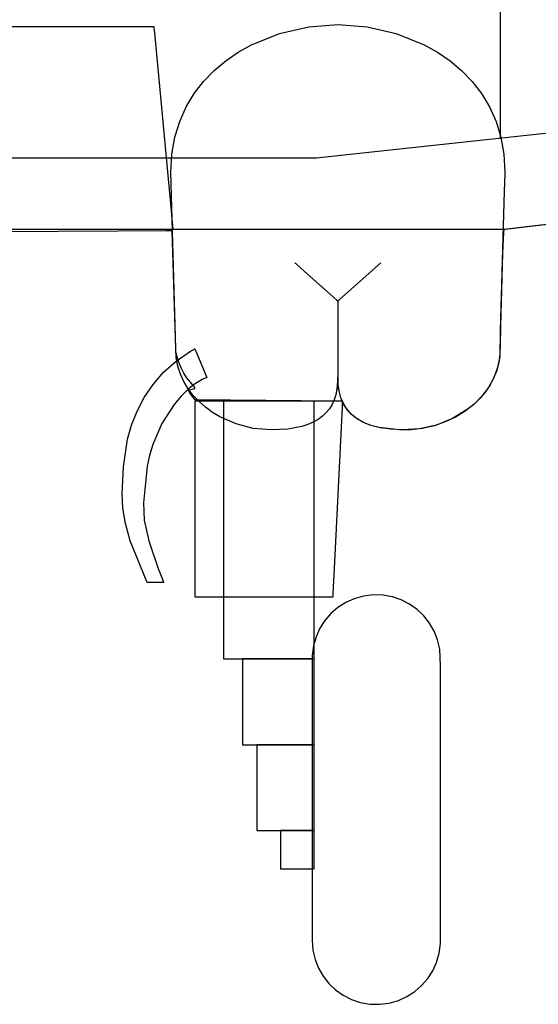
# Model space of a CAD drawing. Extents: x -3.81 to 3.8, y -2.54 to 5.19.
# Tile 90 of 93: x -1.43 to -1.24, y 4.4 to 4.76. Entities that reach past the tile are written whole.
import ezdxf

# ---------------------------------------------------------------- set-up
doc = ezdxf.new("R2010")
doc.units = 0

msp = doc.modelspace()

# ---------------------------------------------------------------- linework, layer by layer
at = {"layer": 'Layer 1', "color": 7, "linetype": 'CONTINUOUS'}
for p, q in [((-0.529873, 4.795157), (-1.296229, 4.712689)), ((-1.257484, 4.769947), (-1.257484, 4.716611)), ((-1.394553, 4.75741), (-1.663736, 4.75741)), ((-1.384562, 4.75741), (-1.394553, 4.75741)), ((-1.383621, 4.75741), (-1.384562, 4.75741)), ((-1.383404, 4.75741), (-1.383621, 4.75741)), ((-1.38336, 4.75741), (-1.383404, 4.75741)), ((-1.383356, 4.75741), (-1.38336, 4.75741)), ((-1.383355, 4.75741), (-1.383356, 4.75741)), ((-1.38333, 4.757145), (-1.383355, 4.75741)), ((-1.383355, 4.75741), (-1.383355, 4.75741)), ((-1.383355, 4.75741), (-1.383355, 4.75741)), ((-1.383355, 4.75741), (-1.383355, 4.75741)), ((-1.383355, 4.75741), (-1.383355, 4.75741)), ((-1.383355, 4.75741), (-1.383355, 4.75741)), ((-1.383355, 4.75741), (-1.383355, 4.75741)), ((-1.383355, 4.75741), (-1.383355, 4.75741)), ((-1.383355, 4.75741), (-1.383355, 4.75741)), ((-1.383355, 4.75741), (-1.383355, 4.75741)), ((-1.383355, 4.75741), (-1.383355, 4.75741)), ((-1.383145, 4.755181), (-1.38333, 4.757145)), ((-1.337726, 4.754994), (-1.327099, 4.757459)), ((-1.327099, 4.757459), (-1.316512, 4.758276)), ((-1.316512, 4.758276), (-1.305926, 4.757459)), ((-1.305926, 4.757459), (-1.2953, 4.754994)), ((-1.377422, 4.694383), (-1.383145, 4.755181)), ((-1.347946, 4.75086), (-1.337726, 4.754994)), ((-1.2953, 4.754994), (-1.28508, 4.75086)), ((-1.352763, 4.748161), (-1.347946, 4.75086)), ((-1.28508, 4.75086), (-1.280262, 4.748161)), ((-1.361534, 4.741487), (-1.357311, 4.745038)), ((-1.357311, 4.745038), (-1.352763, 4.748161)), ((-1.280262, 4.748161), (-1.275714, 4.745038)), ((-1.275714, 4.745038), (-1.271492, 4.741487)), ((-1.365374, 4.737507), (-1.361534, 4.741487)), ((-1.271492, 4.741487), (-1.267651, 4.737507)), ((-1.368778, 4.733094), (-1.365374, 4.737507)), ((-1.267651, 4.737507), (-1.264247, 4.733094)), ((-1.371688, 4.728247), (-1.368778, 4.733094)), ((-1.264247, 4.733094), (-1.261337, 4.728247)), ((-1.374049, 4.722962), (-1.371688, 4.728247)), ((-1.261337, 4.728247), (-1.258976, 4.722962)), ((-1.375804, 4.717237), (-1.374049, 4.722962)), ((-1.258976, 4.722962), (-1.25722, 4.717237)), ((-1.376899, 4.711069), (-1.375804, 4.717237)), ((-1.25722, 4.717237), (-1.256126, 4.711069)), ((-1.296229, 4.712689), (-1.320985, 4.710025)), ((-1.337883, 4.709666), (-1.663736, 4.709666)), ((-1.377276, 4.704457), (-1.376899, 4.711069)), ((-1.325789, 4.709666), (-1.337883, 4.709666)), ((-1.32465, 4.709666), (-1.325789, 4.709666)), ((-1.324387, 4.709666), (-1.32465, 4.709666)), ((-1.324334, 4.709666), (-1.324387, 4.709666)), ((-1.324329, 4.709666), (-1.324334, 4.709666)), ((-1.324327, 4.709666), (-1.324329, 4.709666)), ((-1.324326, 4.709666), (-1.324327, 4.709666)), ((-1.324327, 4.709666), (-1.324327, 4.709666)), ((-1.324327, 4.709666), (-1.324327, 4.709666)), ((-1.324327, 4.709666), (-1.324327, 4.709666)), ((-1.324327, 4.709666), (-1.324327, 4.709666)), ((-1.324327, 4.709666), (-1.324327, 4.709666)), ((-1.324327, 4.709666), (-1.324327, 4.709666)), ((-1.324327, 4.709666), (-1.324327, 4.709666)), ((-1.324327, 4.709666), (-1.324327, 4.709666)), ((-1.324327, 4.709666), (-1.324327, 4.709666)), ((-1.320985, 4.710025), (-1.324326, 4.709666)), ((-1.256126, 4.711069), (-1.255748, 4.704457)), ((-1.37554, 4.640221), (-1.377276, 4.704457)), ((-1.255774, 4.703764), (-1.255992, 4.697659)), ((-1.255753, 4.704327), (-1.255774, 4.703764)), ((-1.255749, 4.704443), (-1.255753, 4.704327)), ((-1.255748, 4.704454), (-1.255749, 4.704443)), ((-1.255748, 4.704457), (-1.255748, 4.704457)), ((-1.255748, 4.704457), (-1.255748, 4.704457)), ((-1.255748, 4.704457), (-1.255748, 4.704457)), ((-1.255748, 4.704457), (-1.255748, 4.704457)), ((-1.255748, 4.704457), (-1.255748, 4.704456)), ((-1.255748, 4.704456), (-1.255748, 4.704454)), ((-1.255992, 4.697659), (-1.257427, 4.646865)), ((-1.163163, 4.694663), (-1.256185, 4.683623)), ((-1.376526, 4.684861), (-1.377422, 4.694383)), ((-1.376436, 4.6839), (-1.376526, 4.684861)), ((-1.376415, 4.683674), (-1.376436, 4.6839)), ((-1.240269, 4.685447), (-1.255666, 4.683632)), ((-1.30238, 4.683623), (-1.614838, 4.683623)), ((-1.396412, 4.683068), (-1.450792, 4.68273)), ((-1.378957, 4.683176), (-1.396412, 4.683068)), ((-1.377243, 4.683187), (-1.378957, 4.683176)), ((-1.376887, 4.683189), (-1.377243, 4.683187)), ((-1.376854, 4.683189), (-1.376887, 4.683189)), ((-1.376845, 4.683189), (-1.376854, 4.683189)), ((-1.376843, 4.683189), (-1.376845, 4.683189)), ((-1.37554, 4.640222), (-1.376843, 4.683189)), ((-1.376843, 4.683189), (-1.376843, 4.683189)), ((-1.376843, 4.683189), (-1.376843, 4.683189)), ((-1.376843, 4.683189), (-1.376843, 4.683189)), ((-1.37641, 4.683628), (-1.376415, 4.683674)), ((-1.37641, 4.683624), (-1.37641, 4.683628)), ((-1.37641, 4.683623), (-1.37641, 4.683624)), ((-1.37641, 4.683623), (-1.37641, 4.683623)), ((-1.37641, 4.683623), (-1.37641, 4.683623)), ((-1.37641, 4.683623), (-1.37641, 4.683623)), ((-1.37641, 4.683623), (-1.37641, 4.683623)), ((-1.37641, 4.683623), (-1.37641, 4.683623)), ((-1.37641, 4.683623), (-1.37641, 4.683623)), ((-1.261022, 4.683623), (-1.30238, 4.683623)), ((-1.256924, 4.683623), (-1.261022, 4.683623)), ((-1.255966, 4.683623), (-1.256924, 4.683623)), ((-1.256233, 4.682639), (-1.256571, 4.675078)), ((-1.256196, 4.683402), (-1.256233, 4.682639)), ((-1.256187, 4.683582), (-1.256196, 4.683402)), ((-1.256185, 4.683618), (-1.256187, 4.683582)), ((-1.256185, 4.683623), (-1.256185, 4.683623)), ((-1.256185, 4.683623), (-1.256185, 4.683623)), ((-1.256185, 4.683623), (-1.256185, 4.683623)), ((-1.256185, 4.683623), (-1.256185, 4.683623)), ((-1.256185, 4.683623), (-1.256185, 4.683622)), ((-1.256185, 4.683622), (-1.256185, 4.683622)), ((-1.256185, 4.683622), (-1.256185, 4.683621)), ((-1.256185, 4.683621), (-1.256185, 4.683618)), ((-1.255772, 4.683623), (-1.255966, 4.683623)), ((-1.255754, 4.683623), (-1.255772, 4.683623)), ((-1.25575, 4.683623), (-1.255754, 4.683623)), ((-1.255749, 4.683623), (-1.25575, 4.683623)), ((-1.255748, 4.683623), (-1.255749, 4.683623)), ((-1.255745, 4.683623), (-1.255748, 4.683623)), ((-1.255748, 4.683623), (-1.255748, 4.683623)), ((-1.255748, 4.683623), (-1.255748, 4.683623)), ((-1.255748, 4.683623), (-1.255748, 4.683623)), ((-1.255748, 4.683623), (-1.255748, 4.683623)), ((-1.255748, 4.683623), (-1.255748, 4.683623)), ((-1.255666, 4.683632), (-1.255745, 4.683623)), ((-1.256571, 4.675078), (-1.257408, 4.648362)), ((-1.332138, 4.671469), (-1.332138, 4.671469)), ((-1.332138, 4.671469), (-1.332138, 4.671469)), ((-1.332138, 4.671469), (-1.332138, 4.671469)), ((-1.332138, 4.671469), (-1.332138, 4.671469)), ((-1.332138, 4.671469), (-1.332138, 4.671469)), ((-1.332138, 4.671469), (-1.332138, 4.671469)), ((-1.332138, 4.671469), (-1.332138, 4.671469)), ((-1.332138, 4.671469), (-1.332137, 4.671468)), ((-1.332137, 4.671468), (-1.332127, 4.671459)), ((-1.332127, 4.671459), (-1.332079, 4.671417)), ((-1.332079, 4.671417), (-1.331876, 4.671236)), ((-1.331876, 4.671236), (-1.329859, 4.669444)), ((-1.315888, 4.658138), (-1.30089, 4.671469)), ((-1.329859, 4.669444), (-1.316984, 4.658003)), ((-1.316984, 4.658003), (-1.316568, 4.657633)), ((-1.316568, 4.657633), (-1.316512, 4.657583)), ((-1.316512, 4.657583), (-1.316509, 4.657586)), ((-1.316512, 4.657583), (-1.316512, 4.657583)), ((-1.316512, 4.657583), (-1.316512, 4.657583)), ((-1.316512, 4.657583), (-1.316512, 4.657583)), ((-1.316512, 4.657583), (-1.316512, 4.657583)), ((-1.316512, 4.657583), (-1.316512, 4.657583)), ((-1.316512, 4.657583), (-1.316512, 4.657583)), ((-1.316512, 4.657583), (-1.316512, 4.657583)), ((-1.316512, 4.657583), (-1.316512, 4.657583)), ((-1.316512, 4.657583), (-1.316512, 4.657583)), ((-1.316512, 4.657583), (-1.316512, 4.657583)), ((-1.316512, 4.657583), (-1.316512, 4.657583)), ((-1.316512, 4.657583), (-1.316512, 4.657583)), ((-1.316512, 4.657583), (-1.316512, 4.657583)), ((-1.316512, 4.657583), (-1.316512, 4.657583)), ((-1.316512, 4.657583), (-1.316512, 4.657583)), ((-1.316512, 4.657583), (-1.316512, 4.657583)), ((-1.316512, 4.657583), (-1.316512, 4.657583)), ((-1.316512, 4.657583), (-1.316512, 4.657583)), ((-1.316512, 4.657583), (-1.316512, 4.657583)), ((-1.316512, 4.657583), (-1.316512, 4.657583)), ((-1.316512, 4.657583), (-1.316512, 4.657578)), ((-1.316512, 4.657578), (-1.316512, 4.657553)), ((-1.316512, 4.657553), (-1.316512, 4.657445)), ((-1.316512, 4.657445), (-1.316512, 4.6563)), ((-1.316512, 4.6563), (-1.316512, 4.625465)), ((-1.316509, 4.657586), (-1.316497, 4.657596)), ((-1.316497, 4.657596), (-1.316445, 4.657643)), ((-1.316445, 4.657643), (-1.315888, 4.658138)), ((-1.257408, 4.648362), (-1.257482, 4.641521)), ((-1.257427, 4.646865), (-1.257637, 4.637423)), ((-1.257482, 4.641521), (-1.257554, 4.638327)), ((-1.37554, 4.640218), (-1.37554, 4.640222)), ((-1.37534, 4.637028), (-1.37554, 4.640221)), ((-1.37554, 4.640204), (-1.37554, 4.640218)), ((-1.375539, 4.640148), (-1.37554, 4.640204)), ((-1.375485, 4.639332), (-1.375539, 4.640148)), ((-1.375353, 4.638616), (-1.375485, 4.639332)), ((-1.375376, 4.635718), (-1.370159, 4.639318)), ((-1.374957, 4.637302), (-1.375353, 4.638616)), ((-1.374543, 4.635837), (-1.374957, 4.637302)), ((-1.370159, 4.639318), (-1.368746, 4.640139)), ((-1.368746, 4.640139), (-1.368656, 4.640189)), ((-1.368656, 4.640189), (-1.368611, 4.640214)), ((-1.368611, 4.640214), (-1.3686, 4.64022)), ((-1.3686, 4.64022), (-1.368599, 4.640221)), ((-1.368599, 4.640221), (-1.368599, 4.640221)), ((-1.368599, 4.640221), (-1.368599, 4.640221)), ((-1.368599, 4.640221), (-1.368599, 4.640221)), ((-1.368599, 4.640221), (-1.368599, 4.640221)), ((-1.368599, 4.640221), (-1.368599, 4.640221)), ((-1.368599, 4.640221), (-1.368598, 4.640221)), ((-1.368598, 4.640221), (-1.368597, 4.640217)), ((-1.368597, 4.640217), (-1.368589, 4.640199)), ((-1.368589, 4.640199), (-1.368557, 4.640121)), ((-1.368557, 4.640121), (-1.368225, 4.639326)), ((-1.368225, 4.639326), (-1.364256, 4.629804)), ((-1.257637, 4.637423), (-1.258412, 4.633417)), ((-1.257554, 4.638327), (-1.25797, 4.635263)), ((-1.37991, 4.631665), (-1.375376, 4.635718)), ((-1.37476, 4.633968), (-1.37534, 4.637028)), ((-1.373823, 4.63105), (-1.37476, 4.633968)), ((-1.374469, 4.635607), (-1.374543, 4.635837)), ((-1.373565, 4.633259), (-1.374469, 4.635607)), ((-1.25797, 4.635263), (-1.258741, 4.632332)), ((-1.383781, 4.627238), (-1.37991, 4.631665)), ((-1.372556, 4.628284), (-1.373823, 4.63105)), ((-1.372613, 4.631335), (-1.373565, 4.633259)), ((-1.371662, 4.62979), (-1.372613, 4.631335)), ((-1.258741, 4.632332), (-1.259843, 4.629544)), ((-1.258412, 4.633417), (-1.25979, 4.629659)), ((-1.387007, 4.622514), (-1.383781, 4.627238)), ((-1.370984, 4.625682), (-1.372556, 4.628284)), ((-1.368798, 4.626456), (-1.371662, 4.62979)), ((-1.36831, 4.627656), (-1.370991, 4.625538)), ((-1.365604, 4.629237), (-1.36831, 4.627656)), ((-1.364256, 4.629804), (-1.365604, 4.629237)), ((-1.316512, 4.629804), (-1.316844, 4.625494)), ((-1.316404, 4.627275), (-1.316512, 4.629804)), ((-1.316075, 4.624911), (-1.316404, 4.627275)), ((-1.261251, 4.626909), (-1.262941, 4.624436)), ((-1.25979, 4.629659), (-1.261714, 4.626172)), ((-1.259843, 4.629544), (-1.261251, 4.626909)), ((-1.3736, 4.622951), (-1.376088, 4.619963)), ((-1.370991, 4.625538), (-1.3736, 4.622951)), ((-1.371051, 4.625182), (-1.36903, 4.625623)), ((-1.371051, 4.625181), (-1.371051, 4.625182)), ((-1.371051, 4.625182), (-1.371051, 4.625182)), ((-1.37105, 4.62518), (-1.371051, 4.625181)), ((-1.371051, 4.625181), (-1.371051, 4.625181)), ((-1.371051, 4.625181), (-1.371051, 4.625181)), ((-1.371049, 4.625179), (-1.37105, 4.62518)), ((-1.371047, 4.625176), (-1.371049, 4.625179)), ((-1.371043, 4.62517), (-1.371047, 4.625176)), ((-1.371034, 4.625158), (-1.371043, 4.62517)), ((-1.371017, 4.625133), (-1.371034, 4.625158)), ((-1.370982, 4.625084), (-1.371017, 4.625133)), ((-1.369132, 4.623252), (-1.370984, 4.625682)), ((-1.370911, 4.624984), (-1.370982, 4.625084)), ((-1.370764, 4.624777), (-1.370911, 4.624984)), ((-1.370455, 4.624338), (-1.370764, 4.624777)), ((-1.369793, 4.623409), (-1.370455, 4.624338)), ((-1.368437, 4.621705), (-1.369793, 4.623409)), ((-1.367025, 4.621006), (-1.369132, 4.623252)), ((-1.36903, 4.625623), (-1.368779, 4.62572)), ((-1.368643, 4.626264), (-1.368798, 4.626456)), ((-1.368779, 4.62572), (-1.368688, 4.62577)), ((-1.368688, 4.62577), (-1.368618, 4.625822)), ((-1.368589, 4.62618), (-1.368643, 4.626264)), ((-1.368618, 4.625822), (-1.368591, 4.625849)), ((-1.368591, 4.625849), (-1.368569, 4.625877)), ((-1.368553, 4.626103), (-1.368589, 4.62618)), ((-1.368569, 4.625877), (-1.368552, 4.625906)), ((-1.368541, 4.626067), (-1.368553, 4.626103)), ((-1.368552, 4.625906), (-1.368541, 4.625935)), ((-1.368534, 4.626032), (-1.368541, 4.626067)), ((-1.368541, 4.625935), (-1.368534, 4.625966)), ((-1.368532, 4.625999), (-1.368534, 4.626032)), ((-1.368534, 4.625966), (-1.368532, 4.625999)), ((-1.317267, 4.623528), (-1.317868, 4.621692)), ((-1.316844, 4.625494), (-1.317267, 4.623528)), ((-1.315418, 4.62241), (-1.316075, 4.624911)), ((-1.264128, 4.622979), (-1.266973, 4.620103)), ((-1.262941, 4.624436), (-1.264888, 4.622136)), ((-1.261714, 4.626172), (-1.264128, 4.622979)), ((-1.389609, 4.61757), (-1.387007, 4.622514)), ((-1.376088, 4.619963), (-1.380519, 4.61306)), ((-1.368598, 4.621123), (-1.368599, 4.621123)), ((-1.368599, 4.621123), (-1.368599, 4.621123)), ((-1.368599, 4.621123), (-1.368599, 4.621123)), ((-1.368599, 4.621123), (-1.368599, 4.621123)), ((-1.368599, 4.621123), (-1.368599, 4.621123)), ((-1.368599, 4.621123), (-1.368599, 4.621123)), ((-1.368599, 4.621123), (-1.368599, 4.621122)), ((-1.368599, 4.621122), (-1.368599, 4.621122)), ((-1.368599, 4.621122), (-1.368599, 4.621121)), ((-1.368599, 4.621121), (-1.368599, 4.621117)), ((-1.368599, 4.621117), (-1.368599, 4.621073)), ((-1.368599, 4.621073), (-1.368599, 4.620855)), ((-1.368599, 4.620855), (-1.368599, 4.619929)), ((-1.368599, 4.619929), (-1.368599, 4.610744)), ((-1.368521, 4.621123), (-1.368598, 4.621123)), ((-1.366972, 4.621123), (-1.368521, 4.621123)), ((-1.31698, 4.621123), (-1.368437, 4.621705)), ((-1.36469, 4.618952), (-1.367025, 4.621006)), ((-1.322624, 4.621123), (-1.366972, 4.621123)), ((-1.358134, 4.621123), (-1.358181, 4.621123)), ((-1.358181, 4.621123), (-1.358181, 4.621123)), ((-1.358181, 4.621123), (-1.358181, 4.621123)), ((-1.358181, 4.621123), (-1.358181, 4.621123)), ((-1.358181, 4.621123), (-1.358181, 4.621123)), ((-1.358181, 4.621123), (-1.358181, 4.621123)), ((-1.358181, 4.621123), (-1.358181, 4.621123)), ((-1.358181, 4.621123), (-1.358181, 4.621122)), ((-1.358181, 4.621122), (-1.358181, 4.621122)), ((-1.358181, 4.621122), (-1.358181, 4.621121)), ((-1.358181, 4.621121), (-1.358181, 4.621115)), ((-1.358181, 4.621115), (-1.358181, 4.621057)), ((-1.358181, 4.621057), (-1.358181, 4.620771)), ((-1.358181, 4.620771), (-1.358181, 4.61955)), ((-1.358181, 4.61955), (-1.358181, 4.607453)), ((-1.357184, 4.621123), (-1.358134, 4.621123)), ((-1.330003, 4.621123), (-1.357184, 4.621123)), ((-1.325746, 4.621123), (-1.330003, 4.621123)), ((-1.325317, 4.621123), (-1.325746, 4.621123)), ((-1.325216, 4.621123), (-1.325317, 4.621123)), ((-1.325196, 4.621123), (-1.325216, 4.621123)), ((-1.325194, 4.621123), (-1.325196, 4.621123)), ((-1.325193, 4.621123), (-1.325194, 4.621123)), ((-1.325193, 4.621122), (-1.325193, 4.621123)), ((-1.325193, 4.621123), (-1.325193, 4.621123)), ((-1.325193, 4.621123), (-1.325193, 4.621123)), ((-1.325193, 4.621123), (-1.325193, 4.621123)), ((-1.325193, 4.621123), (-1.325193, 4.621123)), ((-1.325193, 4.621123), (-1.325193, 4.621123)), ((-1.325193, 4.621123), (-1.325193, 4.621123)), ((-1.325193, 4.620987), (-1.325193, 4.621122)), ((-1.325193, 4.621122), (-1.325193, 4.621122)), ((-1.325193, 4.618289), (-1.325193, 4.620987)), ((-1.315679, 4.621123), (-1.322624, 4.621123)), ((-1.318653, 4.619989), (-1.319625, 4.61842)), ((-1.317868, 4.621692), (-1.318653, 4.619989)), ((-1.31507, 4.621102), (-1.31698, 4.621123)), ((-1.314978, 4.621123), (-1.315679, 4.621123)), ((-1.314449, 4.620134), (-1.315418, 4.62241)), ((-1.31489, 4.621099), (-1.31507, 4.621102)), ((-1.314813, 4.621123), (-1.314978, 4.621123)), ((-1.314848, 4.621099), (-1.31489, 4.621099)), ((-1.314881, 4.618971), (-1.314781, 4.62102)), ((-1.31484, 4.621099), (-1.314848, 4.621099)), ((-1.314839, 4.621099), (-1.31484, 4.621099)), ((-1.313599, 4.618821), (-1.314839, 4.621099)), ((-1.314839, 4.621099), (-1.314839, 4.621099)), ((-1.314839, 4.621099), (-1.314839, 4.621099)), ((-1.314839, 4.621099), (-1.314839, 4.621099)), ((-1.314839, 4.621099), (-1.314839, 4.621099)), ((-1.314839, 4.621099), (-1.314839, 4.621099)), ((-1.314839, 4.621099), (-1.314839, 4.621099)), ((-1.314839, 4.621099), (-1.314839, 4.621099)), ((-1.31478, 4.621123), (-1.314813, 4.621123)), ((-1.314781, 4.62102), (-1.314776, 4.621122)), ((-1.314777, 4.621123), (-1.31478, 4.621123)), ((-1.314776, 4.621123), (-1.314777, 4.621123)), ((-1.314776, 4.621122), (-1.314776, 4.621123)), ((-1.314776, 4.621123), (-1.314776, 4.621123)), ((-1.314776, 4.621123), (-1.314776, 4.621123)), ((-1.314776, 4.621123), (-1.314776, 4.621123)), ((-1.314776, 4.621123), (-1.314776, 4.621123)), ((-1.314776, 4.621123), (-1.314776, 4.621123)), ((-1.314776, 4.621123), (-1.314776, 4.621123)), ((-1.314776, 4.621123), (-1.314776, 4.621123)), ((-1.313158, 4.61809), (-1.314449, 4.620134)), ((-1.266973, 4.620103), (-1.270193, 4.617566)), ((-1.26707, 4.620017), (-1.269461, 4.618089)), ((-1.264888, 4.622136), (-1.26707, 4.620017)), ((-1.391604, 4.612483), (-1.389609, 4.61757)), ((-1.362151, 4.617102), (-1.36469, 4.618952)), ((-1.359435, 4.615466), (-1.362151, 4.617102)), ((-1.325193, 4.541044), (-1.325193, 4.618289)), ((-1.320791, 4.616988), (-1.322155, 4.615697)), ((-1.319625, 4.61842), (-1.320791, 4.616988)), ((-1.317742, 4.56032), (-1.314881, 4.618971)), ((-1.312823, 4.617756), (-1.313599, 4.618821)), ((-1.311533, 4.616283), (-1.313158, 4.61809)), ((-1.311946, 4.616763), (-1.312823, 4.617756)), ((-1.310969, 4.615841), (-1.311946, 4.616763)), ((-1.309563, 4.614718), (-1.311533, 4.616283)), ((-1.309888, 4.614992), (-1.310969, 4.615841)), ((-1.269461, 4.618089), (-1.274776, 4.614847)), ((-1.270193, 4.617566), (-1.27373, 4.615391)), ((-1.393013, 4.607331), (-1.391604, 4.612483)), ((-1.380519, 4.61306), (-1.383905, 4.60538)), ((-1.353569, 4.612875), (-1.359435, 4.615466)), ((-1.347296, 4.611261), (-1.353569, 4.612875)), ((-1.327488, 4.612687), (-1.329696, 4.61198)), ((-1.325498, 4.613544), (-1.327488, 4.612687)), ((-1.323722, 4.614548), (-1.325498, 4.613544)), ((-1.322155, 4.615697), (-1.323722, 4.614548)), ((-1.307409, 4.613515), (-1.309888, 4.614992)), ((-1.307236, 4.613402), (-1.309563, 4.614718)), ((-1.304492, 4.61234), (-1.307409, 4.613515)), ((-1.30454, 4.612339), (-1.307236, 4.613402)), ((-1.301464, 4.611537), (-1.30454, 4.612339)), ((-1.301121, 4.611476), (-1.304492, 4.61234)), ((-1.28064, 4.612487), (-1.286859, 4.611085)), ((-1.281527, 4.612221), (-1.285673, 4.611272)), ((-1.277527, 4.613602), (-1.281527, 4.612221)), ((-1.274776, 4.614847), (-1.28064, 4.612487)), ((-1.27373, 4.615391), (-1.277527, 4.613602)), ((-1.368599, 4.610744), (-1.368599, 4.552093)), ((-1.340819, 4.610705), (-1.347296, 4.611261)), ((-1.33479, 4.611027), (-1.340819, 4.610705)), ((-1.329696, 4.61198), (-1.33479, 4.611027)), ((-1.294127, 4.610735), (-1.301464, 4.611537)), ((-1.297281, 4.610929), (-1.301121, 4.611476)), ((-1.292953, 4.61071), (-1.297281, 4.610929)), ((-1.289906, 4.610776), (-1.294127, 4.610735)), ((-1.286859, 4.611085), (-1.292953, 4.61071)), ((-1.285673, 4.611272), (-1.289906, 4.610776)), ((-1.394464, 4.597228), (-1.393013, 4.607331)), ((-1.383905, 4.60538), (-1.385088, 4.60142)), ((-1.358181, 4.607453), (-1.358181, 4.530208)), ((-1.385088, 4.60142), (-1.385869, 4.597471)), ((-1.395034, 4.587432), (-1.394464, 4.597228)), ((-1.385869, 4.597471), (-1.387305, 4.584214)), ((-1.394708, 4.582234), (-1.395034, 4.587432)), ((-1.387305, 4.584214), (-1.38696, 4.577913)), ((-1.393783, 4.57659), (-1.394708, 4.582234)), ((-1.392113, 4.570318), (-1.393783, 4.57659)), ((-1.38696, 4.577913), (-1.385313, 4.570322)), ((-1.385959, 4.555154), (-1.392113, 4.570318)), ((-1.385313, 4.570322), (-1.381919, 4.560307)), ((-1.381919, 4.560307), (-1.380744, 4.557292)), ((-1.31819, 4.551135), (-1.317742, 4.56032)), ((-1.385957, 4.55515), (-1.385959, 4.555154)), ((-1.385956, 4.55515), (-1.385957, 4.55515)), ((-1.385957, 4.55515), (-1.385957, 4.55515)), ((-1.385957, 4.55515), (-1.385957, 4.55515)), ((-1.385957, 4.55515), (-1.385957, 4.55515)), ((-1.385957, 4.55515), (-1.385957, 4.55515)), ((-1.385949, 4.55515), (-1.385956, 4.55515)), ((-1.38584, 4.55515), (-1.385949, 4.55515)), ((-1.384425, 4.55515), (-1.38584, 4.55515)), ((-1.380404, 4.55515), (-1.384425, 4.55515)), ((-1.380744, 4.557292), (-1.380104, 4.555696)), ((-1.37994, 4.55515), (-1.380404, 4.55515)), ((-1.380104, 4.555696), (-1.379938, 4.555287)), ((-1.379895, 4.55515), (-1.37994, 4.55515)), ((-1.379938, 4.555287), (-1.379896, 4.555184)), ((-1.379896, 4.555184), (-1.379886, 4.555159)), ((-1.379885, 4.55515), (-1.379895, 4.55515)), ((-1.379886, 4.555159), (-1.379883, 4.555152)), ((-1.379882, 4.55515), (-1.379885, 4.55515)), ((-1.379883, 4.555152), (-1.379882, 4.55515)), ((-1.379882, 4.55515), (-1.379882, 4.55515)), ((-1.379882, 4.55515), (-1.379882, 4.55515)), ((-1.379882, 4.55515), (-1.379882, 4.55515)), ((-1.379882, 4.55515), (-1.379882, 4.55515)), ((-1.379882, 4.55515), (-1.379882, 4.55515)), ((-1.379882, 4.55515), (-1.379882, 4.55515)), ((-1.368599, 4.552093), (-1.368599, 4.550197)), ((-1.368599, 4.550197), (-1.368599, 4.549941)), ((-1.368599, 4.549941), (-1.368599, 4.549941)), ((-1.368599, 4.549941), (-1.368599, 4.549941)), ((-1.368599, 4.549941), (-1.368599, 4.549941)), ((-1.368599, 4.549941), (-1.368599, 4.549941)), ((-1.368599, 4.549941), (-1.368599, 4.549941)), ((-1.368599, 4.549941), (-1.368599, 4.549941)), ((-1.368599, 4.549941), (-1.368599, 4.549941)), ((-1.368599, 4.549941), (-1.368599, 4.549941)), ((-1.368599, 4.549941), (-1.368599, 4.549941)), ((-1.368599, 4.549941), (-1.368598, 4.549941)), ((-1.368598, 4.549941), (-1.368598, 4.549941)), ((-1.368598, 4.549941), (-1.368595, 4.549941)), ((-1.368595, 4.549941), (-1.368563, 4.549941)), ((-1.368563, 4.549941), (-1.36841, 4.549941)), ((-1.36841, 4.549941), (-1.367754, 4.549941)), ((-1.367754, 4.549941), (-1.361256, 4.549941)), ((-1.361256, 4.549941), (-1.318248, 4.549941)), ((-1.318248, 4.549947), (-1.318246, 4.549991)), ((-1.318248, 4.549943), (-1.318248, 4.549947)), ((-1.318248, 4.549942), (-1.318248, 4.549943)), ((-1.318248, 4.549941), (-1.318248, 4.549942)), ((-1.318248, 4.549942), (-1.318248, 4.549942)), ((-1.318248, 4.549941), (-1.318248, 4.549941)), ((-1.318248, 4.549941), (-1.318248, 4.549941)), ((-1.318248, 4.549941), (-1.318248, 4.549941)), ((-1.318246, 4.549991), (-1.318235, 4.550209)), ((-1.318235, 4.550209), (-1.31819, 4.551135)), ((-1.313656, 4.547883), (-1.316494, 4.546064)), ((-1.310557, 4.549282), (-1.313656, 4.547883)), ((-1.307238, 4.550224), (-1.310557, 4.549282)), ((-1.303736, 4.550667), (-1.307238, 4.550224)), ((-1.300152, 4.550577), (-1.303736, 4.550667)), ((-1.296708, 4.549963), (-1.300152, 4.550577)), ((-1.293459, 4.548865), (-1.296708, 4.549963)), ((-1.290443, 4.547321), (-1.293459, 4.548865)), ((-1.316494, 4.546064), (-1.319031, 4.543867)), ((-1.287701, 4.545372), (-1.290443, 4.547321)), ((-1.285273, 4.543057), (-1.287701, 4.545372)), ((-1.325193, 4.528947), (-1.325193, 4.541044)), ((-1.321229, 4.541329), (-1.323048, 4.538492)), ((-1.319031, 4.543867), (-1.321229, 4.541329)), ((-1.283197, 4.540415), (-1.285273, 4.543057)), ((-1.323048, 4.538492), (-1.324447, 4.535394)), ((-1.281513, 4.537486), (-1.283197, 4.540415)), ((-1.280262, 4.53431), (-1.281513, 4.537486)), ((-1.324447, 4.535394), (-1.325389, 4.532075)), ((-1.279482, 4.530927), (-1.280262, 4.53431)), ((-1.358181, 4.530208), (-1.358181, 4.527712)), ((-1.325389, 4.532075), (-1.325832, 4.528575)), ((-1.279213, 4.524842), (-1.279482, 4.530927)), ((-1.358181, 4.527712), (-1.358181, 4.527375)), ((-1.358181, 4.527375), (-1.358181, 4.527375)), ((-1.358181, 4.527375), (-1.358181, 4.527375)), ((-1.358181, 4.527375), (-1.358181, 4.527374)), ((-1.358181, 4.527374), (-1.358181, 4.527374)), ((-1.358181, 4.527374), (-1.358181, 4.527374)), ((-1.358181, 4.527374), (-1.358181, 4.527374)), ((-1.358181, 4.527374), (-1.358181, 4.527374)), ((-1.358181, 4.527374), (-1.358181, 4.527374)), ((-1.358181, 4.527374), (-1.358181, 4.527374)), ((-1.358181, 4.527374), (-1.358181, 4.527374)), ((-1.358181, 4.527374), (-1.358181, 4.527374)), ((-1.358181, 4.527374), (-1.358179, 4.527374)), ((-1.358179, 4.527374), (-1.358158, 4.527374)), ((-1.358158, 4.527374), (-1.358057, 4.527374)), ((-1.358057, 4.527374), (-1.357628, 4.527374)), ((-1.357628, 4.527374), (-1.353371, 4.527374)), ((-1.353371, 4.527374), (-1.325193, 4.527374)), ((-1.351199, 4.527374), (-1.351236, 4.527374)), ((-1.351236, 4.527374), (-1.351236, 4.527374)), ((-1.351236, 4.527374), (-1.351236, 4.527374)), ((-1.351236, 4.527374), (-1.351236, 4.527374)), ((-1.351236, 4.527374), (-1.351236, 4.527374)), ((-1.351236, 4.527374), (-1.351236, 4.527374)), ((-1.351236, 4.527374), (-1.351236, 4.527374)), ((-1.351236, 4.527374), (-1.351236, 4.527374)), ((-1.351236, 4.527374), (-1.351236, 4.527374)), ((-1.351236, 4.527374), (-1.351236, 4.527374)), ((-1.351236, 4.527374), (-1.351236, 4.527372)), ((-1.351236, 4.527372), (-1.351236, 4.527353)), ((-1.351236, 4.527353), (-1.351236, 4.527257)), ((-1.351236, 4.527257), (-1.351236, 4.52685)), ((-1.351236, 4.52685), (-1.351236, 4.522818)), ((-1.350449, 4.527374), (-1.351199, 4.527374)), ((-1.32899, 4.527374), (-1.350449, 4.527374)), ((-1.32563, 4.527374), (-1.32899, 4.527374)), ((-1.325832, 4.528575), (-1.325862, 4.520654)), ((-1.325291, 4.527374), (-1.32563, 4.527374)), ((-1.325211, 4.527374), (-1.325291, 4.527374)), ((-1.325195, 4.527374), (-1.325211, 4.527374)), ((-1.325194, 4.527374), (-1.325195, 4.527374)), ((-1.325193, 4.527374), (-1.325194, 4.527374)), ((-1.325193, 4.527726), (-1.325193, 4.528947)), ((-1.325193, 4.52744), (-1.325193, 4.527726)), ((-1.325193, 4.527382), (-1.325193, 4.52744)), ((-1.325193, 4.527376), (-1.325193, 4.527382)), ((-1.325193, 4.527375), (-1.325193, 4.527376)), ((-1.325193, 4.527374), (-1.325193, 4.527375)), ((-1.325193, 4.527375), (-1.325193, 4.527375)), ((-1.325193, 4.527375), (-1.325193, 4.527375)), ((-1.325193, 4.527375), (-1.325193, 4.527375)), ((-1.325193, 4.527374), (-1.325193, 4.527374)), ((-1.325193, 4.527329), (-1.325193, 4.527374)), ((-1.325193, 4.527374), (-1.325193, 4.527374)), ((-1.325193, 4.527374), (-1.325193, 4.527374)), ((-1.325193, 4.527374), (-1.325193, 4.527374)), ((-1.325193, 4.527374), (-1.325193, 4.527374)), ((-1.325193, 4.527374), (-1.325193, 4.527374)), ((-1.325193, 4.527374), (-1.325193, 4.527374)), ((-1.325193, 4.527374), (-1.325193, 4.527374)), ((-1.325193, 4.527374), (-1.325193, 4.527374)), ((-1.325193, 4.52643), (-1.325193, 4.527329)), ((-1.325193, 4.500679), (-1.325193, 4.52643)), ((-1.351236, 4.522818), (-1.351236, 4.497067)), ((-1.279213, 4.431662), (-1.279213, 4.524842)), ((-1.325862, 4.520654), (-1.325862, 4.424941)), ((-1.325193, 4.496647), (-1.325193, 4.500679)), ((-1.351236, 4.497067), (-1.351236, 4.496235)), ((-1.351236, 4.496235), (-1.351236, 4.496123)), ((-1.351236, 4.496123), (-1.351236, 4.496123)), ((-1.351236, 4.496123), (-1.351236, 4.496123)), ((-1.351236, 4.496123), (-1.351236, 4.496123)), ((-1.351236, 4.496123), (-1.351236, 4.496123)), ((-1.351236, 4.496123), (-1.351236, 4.496123)), ((-1.351236, 4.496123), (-1.351236, 4.496123)), ((-1.351236, 4.496123), (-1.351236, 4.496123)), ((-1.351236, 4.496123), (-1.351236, 4.496123)), ((-1.351236, 4.496123), (-1.351236, 4.496123)), ((-1.351236, 4.496123), (-1.351236, 4.496123)), ((-1.351236, 4.496123), (-1.351236, 4.496123)), ((-1.351236, 4.496123), (-1.351234, 4.496123)), ((-1.351234, 4.496123), (-1.351218, 4.496123)), ((-1.351218, 4.496123), (-1.351139, 4.496123)), ((-1.351139, 4.496123), (-1.350799, 4.496123)), ((-1.350799, 4.496123), (-1.347439, 4.496123)), ((-1.347439, 4.496123), (-1.325193, 4.496123)), ((-1.345998, 4.496123), (-1.346028, 4.496123)), ((-1.346028, 4.496123), (-1.346028, 4.496123)), ((-1.346028, 4.496123), (-1.346028, 4.496123)), ((-1.346028, 4.496123), (-1.346028, 4.496123)), ((-1.346028, 4.496123), (-1.346028, 4.496123)), ((-1.346028, 4.496123), (-1.346028, 4.496123)), ((-1.346028, 4.496123), (-1.346028, 4.496123)), ((-1.346028, 4.496123), (-1.346028, 4.496122)), ((-1.346028, 4.496122), (-1.346028, 4.496122)), ((-1.346028, 4.496122), (-1.346028, 4.496122)), ((-1.346028, 4.496122), (-1.346028, 4.49612)), ((-1.346028, 4.49612), (-1.346028, 4.496101)), ((-1.346028, 4.496101), (-1.346028, 4.496005)), ((-1.346028, 4.496005), (-1.346028, 4.495598)), ((-1.346028, 4.495598), (-1.346028, 4.491566)), ((-1.345398, 4.496123), (-1.345998, 4.496123)), ((-1.328231, 4.496123), (-1.345398, 4.496123)), ((-1.325543, 4.496123), (-1.328231, 4.496123)), ((-1.325271, 4.496123), (-1.325543, 4.496123)), ((-1.325208, 4.496123), (-1.325271, 4.496123)), ((-1.325195, 4.496123), (-1.325208, 4.496123)), ((-1.325194, 4.496123), (-1.325195, 4.496123)), ((-1.325193, 4.496123), (-1.325194, 4.496123)), ((-1.325193, 4.49624), (-1.325193, 4.496647)), ((-1.325193, 4.496144), (-1.325193, 4.49624)), ((-1.325193, 4.496125), (-1.325193, 4.496144)), ((-1.325193, 4.496123), (-1.325193, 4.496125)), ((-1.325193, 4.496123), (-1.325193, 4.496123)), ((-1.325193, 4.496123), (-1.325193, 4.496123)), ((-1.325193, 4.496123), (-1.325193, 4.496123)), ((-1.325193, 4.496123), (-1.325193, 4.496123)), ((-1.325193, 4.496123), (-1.325193, 4.496123)), ((-1.325193, 4.496123), (-1.325193, 4.496123)), ((-1.325193, 4.496122), (-1.325193, 4.496123)), ((-1.325193, 4.496123), (-1.325193, 4.496123)), ((-1.325193, 4.496123), (-1.325193, 4.496123)), ((-1.325193, 4.496123), (-1.325193, 4.496123)), ((-1.325193, 4.496123), (-1.325193, 4.496123)), ((-1.325193, 4.496123), (-1.325193, 4.496123)), ((-1.325193, 4.496123), (-1.325193, 4.496123)), ((-1.325193, 4.496123), (-1.325193, 4.496123)), ((-1.325193, 4.496077), (-1.325193, 4.496122)), ((-1.325193, 4.495178), (-1.325193, 4.496077)), ((-1.325193, 4.469431), (-1.325193, 4.495178)), ((-1.346028, 4.491566), (-1.346028, 4.465819)), ((-1.325193, 4.465399), (-1.325193, 4.469431)), ((-1.346028, 4.465819), (-1.346028, 4.464987)), ((-1.325193, 4.464992), (-1.325193, 4.465399)), ((-1.346028, 4.464987), (-1.346028, 4.464875)), ((-1.346028, 4.464875), (-1.346028, 4.464875)), ((-1.346028, 4.464875), (-1.346028, 4.464874)), ((-1.346028, 4.464874), (-1.346028, 4.464874)), ((-1.346028, 4.464874), (-1.346028, 4.464874)), ((-1.346028, 4.464874), (-1.346028, 4.464874)), ((-1.346028, 4.464874), (-1.346028, 4.464874)), ((-1.346028, 4.464874), (-1.346028, 4.464874)), ((-1.346028, 4.464874), (-1.346028, 4.464874)), ((-1.346028, 4.464874), (-1.346028, 4.464874)), ((-1.346028, 4.464874), (-1.346028, 4.464874)), ((-1.346028, 4.464874), (-1.346027, 4.464874)), ((-1.346027, 4.464874), (-1.346026, 4.464874)), ((-1.346026, 4.464874), (-1.346013, 4.464874)), ((-1.346013, 4.464874), (-1.34595, 4.464874)), ((-1.34595, 4.464874), (-1.345678, 4.464874)), ((-1.345678, 4.464874), (-1.34299, 4.464874)), ((-1.34299, 4.464874), (-1.325193, 4.464874)), ((-1.337329, 4.464874), (-1.337347, 4.464874)), ((-1.337347, 4.464874), (-1.337347, 4.464874)), ((-1.337347, 4.464874), (-1.337347, 4.464874)), ((-1.337347, 4.464874), (-1.337347, 4.464874)), ((-1.337347, 4.464874), (-1.337347, 4.464874)), ((-1.337347, 4.464874), (-1.337347, 4.464874)), ((-1.337347, 4.464874), (-1.337347, 4.464874)), ((-1.337347, 4.464874), (-1.337347, 4.464874)), ((-1.337347, 4.464874), (-1.337347, 4.464874)), ((-1.337347, 4.464874), (-1.337347, 4.464874)), ((-1.337347, 4.464874), (-1.337347, 4.464873)), ((-1.337347, 4.464873), (-1.337347, 4.464865)), ((-1.337347, 4.464865), (-1.337347, 4.464822)), ((-1.337347, 4.464822), (-1.337347, 4.464642)), ((-1.337347, 4.464642), (-1.337347, 4.462849)), ((-1.337347, 4.462849), (-1.337347, 4.451404)), ((-1.336979, 4.464874), (-1.337329, 4.464874)), ((-1.326965, 4.464874), (-1.336979, 4.464874)), ((-1.325397, 4.464874), (-1.326965, 4.464874)), ((-1.325239, 4.464874), (-1.325397, 4.464874)), ((-1.325202, 4.464874), (-1.325239, 4.464874)), ((-1.325194, 4.464874), (-1.325202, 4.464874)), ((-1.325193, 4.464874), (-1.325194, 4.464874)), ((-1.325193, 4.464896), (-1.325193, 4.464992)), ((-1.325193, 4.464877), (-1.325193, 4.464896)), ((-1.325193, 4.464875), (-1.325193, 4.464877)), ((-1.325193, 4.464874), (-1.325193, 4.464875)), ((-1.325193, 4.464875), (-1.325193, 4.464875)), ((-1.325193, 4.464875), (-1.325193, 4.464875)), ((-1.325193, 4.464875), (-1.325193, 4.464875)), ((-1.325193, 4.464874), (-1.325193, 4.464874)), ((-1.325193, 4.464874), (-1.325193, 4.464874)), ((-1.325193, 4.464854), (-1.325193, 4.464874)), ((-1.325193, 4.464874), (-1.325193, 4.464874)), ((-1.325193, 4.464874), (-1.325193, 4.464874)), ((-1.325193, 4.464874), (-1.325193, 4.464874)), ((-1.325193, 4.464874), (-1.325193, 4.464874)), ((-1.325193, 4.464874), (-1.325193, 4.464874)), ((-1.325193, 4.464874), (-1.325193, 4.464874)), ((-1.325193, 4.464874), (-1.325193, 4.464874)), ((-1.325193, 4.464874), (-1.325193, 4.464874)), ((-1.325193, 4.464874), (-1.325193, 4.464874)), ((-1.325193, 4.464455), (-1.325193, 4.464854)), ((-1.325193, 4.45301), (-1.325193, 4.464455)), ((-1.337347, 4.451404), (-1.337347, 4.451035)), ((-1.337347, 4.451035), (-1.337347, 4.450985)), ((-1.337347, 4.450985), (-1.337347, 4.450985)), ((-1.337347, 4.450985), (-1.337347, 4.450985)), ((-1.337347, 4.450985), (-1.337347, 4.450985)), ((-1.337347, 4.450985), (-1.337347, 4.450985)), ((-1.337347, 4.450985), (-1.337347, 4.450985)), ((-1.337347, 4.450985), (-1.337347, 4.450985)), ((-1.337347, 4.450985), (-1.337347, 4.450985)), ((-1.337347, 4.450985), (-1.337347, 4.450985)), ((-1.337347, 4.450985), (-1.337347, 4.450985)), ((-1.337347, 4.450985), (-1.337347, 4.450985)), ((-1.337347, 4.450985), (-1.337346, 4.450985)), ((-1.337346, 4.450985), (-1.337346, 4.450985)), ((-1.337346, 4.450985), (-1.337338, 4.450985)), ((-1.337338, 4.450985), (-1.337301, 4.450985)), ((-1.337301, 4.450985), (-1.337143, 4.450985)), ((-1.337143, 4.450985), (-1.335574, 4.450985)), ((-1.335574, 4.450985), (-1.325193, 4.450985)), ((-1.325193, 4.451218), (-1.325193, 4.45301)), ((-1.325193, 4.451037), (-1.325193, 4.451218)), ((-1.325193, 4.450994), (-1.325193, 4.451037)), ((-1.325193, 4.450986), (-1.325193, 4.450994)), ((-1.325193, 4.450985), (-1.325193, 4.450986)), ((-1.325193, 4.450985), (-1.325193, 4.450985)), ((-1.325193, 4.450985), (-1.325193, 4.450985)), ((-1.325193, 4.450985), (-1.325193, 4.450985)), ((-1.325193, 4.450985), (-1.325193, 4.450985)), ((-1.325193, 4.450985), (-1.325193, 4.450985)), ((-1.325193, 4.450985), (-1.325193, 4.450985)), ((-1.279243, 4.423741), (-1.279213, 4.431662)), ((-1.325862, 4.424941), (-1.325594, 4.421389)), ((-1.279687, 4.420241), (-1.279243, 4.423741)), ((-1.325594, 4.421389), (-1.324814, 4.418006)), ((-1.280628, 4.416922), (-1.279687, 4.420241)), ((-1.324814, 4.418006), (-1.323563, 4.41483)), ((-1.282028, 4.413824), (-1.280628, 4.416922)), ((-1.323563, 4.41483), (-1.321879, 4.411901)), ((-1.321879, 4.411901), (-1.319804, 4.409259)), ((-1.283847, 4.410987), (-1.282028, 4.413824)), ((-1.319804, 4.409259), (-1.317375, 4.406944)), ((-1.288582, 4.406252), (-1.286045, 4.408449)), ((-1.286045, 4.408449), (-1.283847, 4.410987)), ((-1.317375, 4.406944), (-1.314633, 4.404995)), ((-1.314633, 4.404995), (-1.311617, 4.403451)), ((-1.294518, 4.403034), (-1.29142, 4.404433)), ((-1.29142, 4.404433), (-1.288582, 4.406252)), ((-1.311617, 4.403451), (-1.308366, 4.402353)), ((-1.308366, 4.402353), (-1.304921, 4.401739)), ((-1.304921, 4.401739), (-1.301336, 4.401649)), ((-1.301336, 4.401649), (-1.297836, 4.402092)), ((-1.297836, 4.402092), (-1.294518, 4.403034))]:
    msp.add_line(p, q, dxfattribs=at)

doc.saveas('drawing.dxf')
